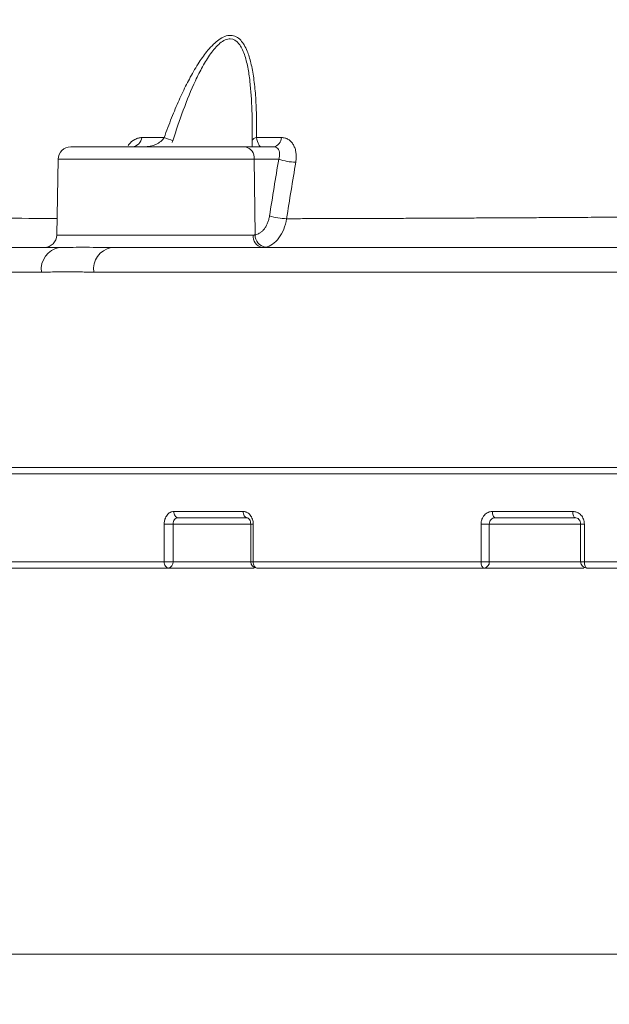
# Model space of a CAD drawing. Header units: millimetres. Extents: x 0 to 420, y 0 to 297.
# Tile 15 of 91: x 57 to 68, y 120 to 140. Entities that reach past the tile are written whole.
import ezdxf

# ---------------------------------------------------------------- set-up
doc = ezdxf.new("R2010")
doc.units = ezdxf.units.MM
doc.styles.add('SLDTEXTSTYLE0', font='TXT', dxfattribs={"width": 0.75})
doc.dimstyles.new('SLDDIMSTYLE0', dxfattribs={"dimtxt": 3.5, "dimasz": 3.302, "dimexe": 0, "dimexo": 0.0625, "dimgap": 0.875, "dimtad": 2, "dimlfac": 2, "dimrnd": 1e-09, "dimzin": 4, "dimdsep": 46, "dimtxsty": 'SLDTEXTSTYLE0', "dimsah": 1, "dimcen": 0.09, "dimadec": 0, "dimazin": 1, "dimtfac": 1, "dimtofl": 0, "dimtmove": 0, "dimatfit": 3, "dimfxl": 1, "dimfrac": 2, "dimtolj": 1, "dimtzin": 12, "dimarcsym": 0})
doc.dimstyles.new('SLDDIMSTYLE4', dxfattribs={"dimtxt": 3.5, "dimasz": 3.302, "dimexe": 0, "dimexo": 0.0625, "dimgap": 0.875, "dimtad": 2, "dimlfac": 2, "dimrnd": 1e-09, "dimzin": 12, "dimdsep": 46, "dimtxsty": 'SLDTEXTSTYLE0', "dimsah": 1, "dimcen": 0.09, "dimadec": 0, "dimazin": 3, "dimtfac": 1, "dimtofl": 0, "dimtmove": 0, "dimatfit": 3, "dimfxl": 1, "dimfrac": 2, "dimtolj": 1, "dimtzin": 12, "dimarcsym": 0})
doc.dimstyles.new('SLDDIMSTYLE5', dxfattribs={"dimtxt": 3.5, "dimasz": 3.302, "dimexe": 0, "dimexo": 0.0625, "dimgap": 0.875, "dimtad": 2, "dimdec": 4, "dimlfac": 2, "dimzin": 12, "dimdsep": 46, "dimtxsty": 'SLDTEXTSTYLE0', "dimsah": 1, "dimcen": 0.09, "dimazin": 3, "dimtfac": 1, "dimtofl": 0, "dimtmove": 0, "dimatfit": 3, "dimfxl": 1, "dimfrac": 2, "dimtolj": 1, "dimtzin": 12, "dimarcsym": 0})

# ---------------------------------------------------------------- blocks, each defined once
blk = doc.blocks.new('_D_7')
at = {"color": 7, "linetype": 'Continuous', "lineweight": 0}
for p, q in [((81.904, 182.505), (31.623, 182.505)), ((32.623, 129.13), (32.623, 182.505)), ((49.584, 129.13), (31.623, 129.13))]:
    blk.add_line(p, q, dxfattribs=at)
for points in [[(32.623, 182.505), (32.115, 179.203), (33.131, 179.203)], [(32.623, 129.13), (33.131, 132.432), (32.115, 132.432)]]:
    blk.add_solid(points, dxfattribs=at)
at = {"color": 7, "linetype": 'Continuous', "lineweight": 0, "insert": (28.112, 148.705), "char_height": 3.5, "attachment_point": 1, "rotation": 90, "style": 'SLDTEXTSTYLE0'}
blk.add_mtext('106.75', dxfattribs=at)
blk = doc.blocks.new('_D_8')
at = {"color": 7, "linetype": 'Continuous', "lineweight": 0}
for p, q in [((94.281, 180.351), (38.751, 180.351)), ((39.751, 129.13), (39.751, 180.351)), ((49.584, 129.13), (38.751, 129.13))]:
    blk.add_line(p, q, dxfattribs=at)
for points in [[(39.751, 180.351), (39.243, 177.049), (40.259, 177.049)], [(39.751, 129.13), (40.259, 132.432), (39.243, 132.432)]]:
    blk.add_solid(points, dxfattribs=at)
at = {"color": 7, "linetype": 'Continuous', "lineweight": 0, "insert": (35.239, 148.705), "char_height": 3.5, "attachment_point": 1, "rotation": 90, "style": 'SLDTEXTSTYLE0'}
blk.add_mtext('102.50', dxfattribs=at)
blk = doc.blocks.new('_D_9')
at = {"color": 7, "linetype": 'Continuous', "lineweight": 0}
for start, end in [(50, 78.9971), (0, 50), (331.0029, 0)]:
    blk.add_arc((141.097, 131.005), 12.194, start, end, dxfattribs=at)
for points in [[(148.935, 140.346), (146.42, 142.545), (145.875, 141.688)], [(153.291, 131.005), (152.352, 127.799), (153.359, 127.665)]]:
    blk.add_solid(points, dxfattribs=at)
at = {"color": 7, "linetype": 'Continuous', "lineweight": 0, "insert": (154.866, 141.098), "char_height": 3.5, "attachment_point": 1, "rotation": 294.3455, "style": 'SLDTEXTSTYLE0'}
blk.add_mtext('50°', dxfattribs=at)
blk = doc.blocks.new('_D_13')
at = {"color": 7, "linetype": 'Continuous', "lineweight": 0}
for p, q in [((174.414, 135.367), (174.414, 120.454)), ((46.031, 130.13), (46.031, 120.454)), ((174.414, 121.454), (46.031, 121.454))]:
    blk.add_line(p, q, dxfattribs=at)
for points in [[(46.031, 121.454), (49.333, 120.946), (49.333, 121.962)], [(174.414, 121.454), (171.112, 121.962), (171.112, 120.946)]]:
    blk.add_solid(points, dxfattribs=at)
at = {"color": 7, "linetype": 'Continuous', "lineweight": 0, "insert": (103.111, 125.966), "char_height": 3.5, "attachment_point": 1, "style": 'SLDTEXTSTYLE0'}
blk.add_mtext('256.80', dxfattribs=at)

msp = doc.modelspace()

# ---------------------------------------------------------------- linework, layer by layer
at = {"color": 7, "linetype": 'Continuous', "lineweight": 15}
for p, q in [((61.66354098, 137.50471442), (61.09888756, 137.50471442)), ((61.23937198, 137.53482966), (61.23807744, 137.50471442)), ((61.24122345, 137.6270157), (61.23837733, 137.52021162)), ((57.38617943, 137.25907622), (57.35984535, 135.75034856)), ((61.28076927, 137.25907622), (61.29988373, 135.75407385)), ((61.7690263, 137.25907622), (61.28076927, 137.25907622)), ((48.58607703, 135.01343398), (57.0520302, 135.01343398)), ((58.09352078, 135.01343398), (73.71670191, 135.01343398)), ((48.52006488, 131.00470869), (73.70127083, 131.00470869)), ((59.68498156, 130.2547109), (61.06048168, 130.2547109)), ((66.0143187, 130.2547109), (67.61093342, 130.2547109)), ((59.49337685, 129.25470887), (59.49337685, 130.00471412)), ((59.49337685, 130.00471412), (59.66892184, 130.00471412)), ((59.66892184, 129.25470887), (59.66892184, 130.00471412)), ((61.2114174, 130.00471412), (61.2114174, 129.25470887)), ((61.2618895, 130.00471412), (61.2618895, 129.25470887)), ((65.79034493, 129.25470887), (65.79034493, 130.00471412)), ((65.79034493, 130.00471412), (65.9532556, 130.00471412)), ((65.9532556, 129.25470887), (65.9532556, 130.00471412)), ((67.54228377, 130.12971251), (67.66194568, 130.12971251)), ((67.76832321, 130.00471412), (67.76832321, 129.25470887)), ((67.84317174, 130.00471412), (67.84317174, 129.25470887)), ((55.69619962, 129.25470887), (59.49337685, 129.25470887)), ((59.49337685, 129.25470887), (59.66892184, 129.25470887)), ((61.2114174, 129.25470887), (61.2618895, 129.25470887)), ((61.2618895, 129.25470887), (65.79034493, 129.25470887)), ((65.79034493, 129.25470887), (65.9532556, 129.25470887)), ((67.76832321, 129.25470887), (67.84317174, 129.25470887)), ((67.84317174, 129.25470887), (72.81341867, 129.25470887)), ((59.57445406, 129.12971048), (59.28691381, 129.12971048)), ((59.57445406, 129.12971048), (61.27826401, 129.12971048)), ((65.84809997, 129.12971048), (67.83517168, 129.12971048))]:
    msp.add_line(p, q, dxfattribs=at)
at = {"color": 8, "linetype": 'Continuous', "lineweight": 15}
for p, q in [((61.28076927, 137.25907622), (57.38617943, 137.25907622)), ((57.35984535, 135.75034856), (61.26171813, 135.75034856)), ((61.2114174, 130.00471412), (59.66892184, 130.00471412)), ((61.2618895, 130.00471412), (61.2114174, 130.00471412)), ((67.76832321, 130.00471412), (65.9532556, 130.00471412)), ((67.84317174, 130.00471412), (67.76832321, 130.00471412)), ((61.2114174, 129.25470887), (59.66892184, 129.25470887)), ((67.76832321, 129.25470887), (65.9532556, 129.25470887))]:
    msp.add_line(p, q, dxfattribs=at)
at = {"color": 7, "linetype": 'Continuous', "lineweight": 15, "flags": 128}
for points in [[(59.68498156, 130.2547109), (59.6865257, 130.23032515), (59.69110035, 130.20687817), (59.69852672, 130.18526404), (59.70852167, 130.16632466), (59.72069965, 130.1507753), (59.73459312, 130.1392269), (59.74966937, 130.1321116), (59.76534911, 130.12971251)], [(61.06048168, 130.2547109), (61.06192709, 130.23032515), (61.06621117, 130.20687817), (61.07316629, 130.18526404), (61.08252794, 130.16632466), (61.09393478, 130.1507753), (61.10694909, 130.1392269), (61.1210698, 130.1321116), (61.13575303, 130.12971251)], [(66.0143187, 130.2547109), (66.01541207, 130.23032515), (66.01865121, 130.20687817), (66.02391318, 130.18526404), (66.03099124, 130.16632466), (66.03961715, 130.1507753), (66.04945936, 130.1392269), (66.06013791, 130.1321116), (66.071243, 130.12971251)], [(67.61093342, 130.2547109), (67.61191503, 130.23032515), (67.61481703, 130.20687817), (67.61953139, 130.18526404), (67.62587556, 130.16632466), (67.63360553, 130.1507753), (67.64242516, 130.1392269), (67.65199357, 130.1321116), (67.66194568, 130.12971251)], [(59.57445406, 129.12971048), (59.55863648, 129.13210957), (59.54342612, 129.13922487), (59.52940972, 129.15078072), (59.51712371, 129.16632264), (59.50704121, 129.18526201), (59.49954965, 129.20687615), (59.49493588, 129.23032312), (59.49337685, 129.25470887)], [(61.2618895, 129.25470887), (61.26332187, 129.23032312), (61.26756311, 129.20687615), (61.27444931, 129.18526201), (61.28371784, 129.16632264), (61.29501105, 129.15078072), (61.30789683, 129.13922487), (61.32187785, 129.13210957), (61.33641579, 129.12971048)], [(65.84809997, 129.12971048), (65.83683283, 129.13210957), (65.82599782, 129.13922487), (65.81601218, 129.15078072), (65.80726148, 129.16632264), (65.80007912, 129.18526201), (65.79474078, 129.20687615), (65.79145507, 129.23032312), (65.79034493, 129.25470887)], [(67.84317174, 129.25470887), (67.84413473, 129.23032312), (67.8469883, 129.20687615), (67.85162442, 129.18526201), (67.85786056, 129.16632264), (67.86546015, 129.15078072), (67.87413077, 129.13922487), (67.88353899, 129.13210957), (67.89332346, 129.12971048)]]:
    msp.add_lwpolyline(points, dxfattribs=at)
at = {"color": 7, "linetype": 'Continuous', "lineweight": 15}
for centre, radius, start, end in [((58.84059289, 137.70910608), 0.2057887, 276.680003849, 354.363112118), ((55.3329457, 125.57937751), 12.80349987, 70.214158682, 71.046131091), ((61.33441786, 137.58776667), 0.10112213, 93.711571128, 157.161503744), ((61.62868108, 137.69611785), 0.19455202, 280.322022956, 357.871715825), ((57.63614128, 137.2547113), 0.25, 90, 179), ((61.05941002, 137.2853276), 0.22291041, 353.236783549, 79.799083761), ((62.12117835, 138.27073078), 1.07119373, 250.807240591, 269.284428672), ((61.93746176, 137.21524359), 1.13962816, 252.065443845, 269.398865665), ((57.10988251, 135.7547113), 0.25, 270, 359), ((61.48188984, 135.72252948), 0.22192224, 172.798739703, 258.965158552), ((61.54537516, 135.75184441), 0.24550155, 179.479681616, 259.701059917), ((57.49397527, 135.06693316), 0.44517143, 100.45739246, 186.902293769), ((58.53133466, 135.07262602), 0.44179711, 102.036397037, 187.699650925), ((59.55672147, 129.24130822), 0.11299779, 279.02867194, 6.810858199), ((61.33641657, 129.2547113), 0.125, 180, 270), ((65.8372424, 129.24557507), 0.11637221, 275.353506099, 4.50165022), ((67.89332277, 129.2547113), 0.125, 180, 270)]:
    msp.add_arc(centre, radius, start, end, dxfattribs=at)
for points, knots in [([(81.71757541, 179.17124449), (81.14715202, 178.99928948), (79.59313108, 178.53082749), (77.19866614, 177.56276037), (74.59773397, 176.34875557), (72.26310803, 175.07151295), (70.18059571, 173.77820979), (68.33943248, 172.49933791), (66.72730298, 171.26527817), (65.33178811, 170.10159495), (64.13824538, 169.02868096), (63.06495054, 167.99838101), (61.92075995, 166.82874932), (60.60626207, 165.37601064), (59.10777156, 163.54987472), (57.52690529, 161.39262396), (55.91406168, 158.88271748), (54.42818808, 156.18156397), (53.10320108, 153.32501866), (51.96003096, 150.35015866), (51.06192975, 147.38746339), (50.38847286, 144.48875253), (49.9254606, 141.69885379), (49.64618753, 139.25912776), (49.60405161, 137.74903953), (49.58943927, 137.2253549)], [0, 0, 0, 0, 0.031705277, 0.0863756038, 0.1372740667, 0.1844521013, 0.2279368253, 0.2677125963, 0.3037364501, 0.3359767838, 0.3644125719, 0.3891514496, 0.4151625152, 0.4514978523, 0.4934063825, 0.5408556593, 0.593786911, 0.6521123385, 0.7048177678, 0.7612949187, 0.8216210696, 0.8694645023, 0.9196027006, 0.97211896, 1, 1, 1, 1]), ([(59.49160917, 137.68868021), (59.51604502, 137.75566882), (59.56387711, 137.88679608), (59.63822184, 138.0777043), (59.71246953, 138.2589104), (59.78683336, 138.43033968), (59.86119641, 138.59202907), (59.93552969, 138.74400062), (60.04062618, 138.94530455), (60.17660384, 139.17841427), (60.33362981, 139.39730655), (60.46666826, 139.54332064), (60.57899625, 139.63961665), (60.69661032, 139.706081), (60.81836914, 139.73083474), (60.9277065, 139.69975271), (61.01560895, 139.62902363), (61.08631747, 139.53001136), (61.15750371, 139.38218725), (61.22378045, 139.16300022), (61.27685754, 138.86647319), (61.31173834, 138.51835565), (61.32995485, 138.12230144), (61.32858949, 137.83814494), (61.32787132, 137.68868021)], [0, 0, 0, 0, 0.0409253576, 0.0801095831, 0.1175738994, 0.1533427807, 0.1874445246, 0.2199119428, 0.2507831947, 0.3185840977, 0.3764364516, 0.4095931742, 0.4391826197, 0.4706171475, 0.5018927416, 0.5332661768, 0.5647171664, 0.5943193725, 0.6274830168, 0.685072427, 0.7523513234, 0.8260889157, 0.9085237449, 1, 1, 1, 1]), ([(59.66699936, 137.62701222), (59.73035523, 137.83138686), (59.79830695, 138.03489386), (59.94560222, 138.43417828), (60.02479083, 138.6303078), (60.15792527, 138.91524179), (60.20486223, 139.00884443), (60.30459453, 139.18855395), (60.35783338, 139.27561455), (60.47242328, 139.43486342), (60.5340416, 139.5078308), (60.66764146, 139.6187617), (60.73949915, 139.65406145), (60.87293217, 139.65073413), (60.93129054, 139.61189819), (61.02229039, 139.49797881), (61.05736633, 139.42324194), (61.11372133, 139.26328306), (61.13555729, 139.17646266), (61.17145144, 138.99601776), (61.18524117, 138.90345635), (61.21873491, 138.6212008), (61.23070133, 138.42700851), (61.24358615, 138.03168948), (61.24426226, 137.83017426), (61.24122273, 137.62701222)], [0, 0, 0, 0, 0.125, 0.125, 0.25, 0.25, 0.3125, 0.3125, 0.375, 0.375, 0.4375, 0.4375, 0.5, 0.5, 0.5625, 0.5625, 0.625, 0.625, 0.6875, 0.6875, 0.75, 0.75, 0.875, 0.875, 1, 1, 1, 1]), ([(59.49160917, 137.68868021), (59.46174989, 137.63109805), (59.39706722, 137.58564954), (59.25405255, 137.52250838), (59.1749426, 137.5047113), (59.10050243, 137.5047113)], [0, 0, 0, 0, 0.5, 0.5, 1, 1, 1, 1]), ([(61.39905758, 137.5047113), (61.39876243, 137.5047113), (61.3882426, 137.52269833), (61.35761448, 137.58557139), (61.33703538, 137.63103373), (61.32787132, 137.68868021)], [0, 0, 0, 0, 0.5, 0.5, 1, 1, 1, 1]), ([(61.82309939, 137.68889107), (61.83530804, 137.68844397), (61.85960724, 137.68755409), (61.89459385, 137.68011728), (61.92807309, 137.66817891), (61.97005885, 137.64602116), (62.01735541, 137.60748516), (62.06243891, 137.54540047), (62.09538955, 137.47068192), (62.11403449, 137.38595358), (62.11995302, 137.294546), (62.11185755, 137.23131341), (62.10780014, 137.19962157)], [0, 0, 0, 0, 0.0628058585, 0.1250041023, 0.1872547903, 0.2502167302, 0.3746109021, 0.499874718, 0.6241917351, 0.749495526, 0.8744484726, 1, 1, 1, 1]), ([(59.64046621, 137.50471442), (59.4457328, 137.50471442), (59.04727245, 137.50471442), (58.4977128, 137.50471442), (58.04843395, 137.50471442), (57.75934854, 137.50471442), (57.625299, 137.50471442), (57.64947814, 137.50471442), (57.65500196, 137.50471442)], [0, 0, 0, 0, 0.1855807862, 0.3797323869, 0.5738820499, 0.7594628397, 0.9450482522, 1, 1, 1, 1]), ([(61.76902581, 137.2590744), (61.77283094, 137.27117036), (61.78018643, 137.29455241), (61.78581102, 137.32802237), (61.78775556, 137.35816412), (61.78637535, 137.38478677), (61.78238876, 137.40784954), (61.77295921, 137.43846808), (61.75189638, 137.47205431), (61.71299348, 137.4996226), (61.67984408, 137.50303369), (61.66354081, 137.5047113)], [0, 0, 0, 0, 0.1001142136, 0.193525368, 0.2802742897, 0.3604123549, 0.4340051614, 0.5011378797, 0.6745856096, 0.8399572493, 1, 1, 1, 1]), ([(61.58653573, 136.13099077), (61.61610673, 136.31923415), (61.67527305, 136.69587582), (61.73776633, 137.07129008), (61.76902581, 137.2590744)], [0, 0, 0, 0, 0.4997943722, 1, 1, 1, 1]), ([(61.29988356, 135.75407269), (61.31123567, 135.75659253), (61.33391074, 135.76162573), (61.36702934, 135.77552649), (61.40425147, 135.79689671), (61.44437061, 135.82898847), (61.48495756, 135.87459459), (61.52044704, 135.92878803), (61.54965395, 135.99064255), (61.57288409, 136.0582105), (61.58199079, 136.10676057), (61.58653573, 136.13099077)], [0, 0, 0, 0, 0.0833649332, 0.1665158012, 0.250302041, 0.3747517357, 0.4993136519, 0.6236352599, 0.7490788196, 0.8747711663, 1, 1, 1, 1]), ([(61.50148419, 135.51029804), (61.60234038, 135.52870299), (61.69811276, 135.5932645), (61.84840854, 135.79321514), (61.90233889, 135.9278633), (61.92550456, 136.07567515)], [0, 0, 0, 0, 0.5, 0.5, 1, 1, 1, 1]), ([(61.92550456, 136.07567515), (62.02944618, 136.07589695), (62.23769248, 136.07634132), (62.555027, 136.07714148), (62.87664545, 136.07804073), (63.20283859, 136.07904869), (63.53348638, 136.08016276), (63.86857769, 136.08138364), (64.20807024, 136.08271115), (64.55192839, 136.08414532), (64.90011288, 136.08568616), (65.25258361, 136.08733365), (65.60929884, 136.0890878), (65.9702154, 136.09094861), (66.33528874, 136.09291607), (66.70447239, 136.09499019), (67.07772101, 136.09717095), (67.45497634, 136.09945842), (67.90025241, 136.10225476), (68.41947849, 136.10565534), (69.0188966, 136.10976133), (69.638059, 136.1141761), (70.27698366, 136.11889975), (70.93564517, 136.12393217), (71.61398151, 136.12927365), (72.31184734, 136.13492308), (73.029181, 136.14088466), (73.76534731, 136.14714223), (74.26495459, 136.15151244), (74.51706946, 136.15371776)], [0, 0, 0, 0, 0.0285953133, 0.0572905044, 0.0860849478, 0.1149779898, 0.1439689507, 0.1730571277, 0.2022417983, 0.2315222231, 0.2608976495, 0.2903673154, 0.3199304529, 0.3495862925, 0.3793340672, 0.4091730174, 0.4391024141, 0.4691217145, 0.4992304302, 0.5446119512, 0.5910525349, 0.6385474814, 0.6870914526, 0.7366784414, 0.7873017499, 0.8389539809, 0.8916270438, 0.9453121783, 1, 1, 1, 1]), ([(61.26171848, 135.7503482), (61.26816651, 135.75050341), (61.28106313, 135.75081385), (61.2936099, 135.75298638), (61.29988356, 135.75407269)], [0, 0, 0, 0, 0.4999778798, 1, 1, 1, 1]), ([(49.07287634, 135.5047113), (49.10377459, 135.5047113), (49.16555115, 135.5047113), (49.26414694, 135.5047113), (49.36704147, 135.5047113), (49.47466247, 135.5047113), (49.58689541, 135.5047113), (49.70377096, 135.5047113), (49.82528087, 135.5047113), (49.95142746, 135.5047113), (50.08220959, 135.5047113), (50.21762948, 135.5047113), (50.56965299, 135.5047113), (51.19355902, 135.5047113), (52.18791619, 135.5047113), (53.31300224, 135.5047113), (54.2854766, 135.5047113), (55.0225504, 135.5047113), (55.47534366, 135.5047113), (55.94057593, 135.5047113), (56.41853703, 135.5047113), (56.90815971, 135.5047113), (57.24478026, 135.5047113), (57.41317487, 135.5047113)], [0, 0, 0, 0, 0.02265127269, 0.04528792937, 0.06791326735, 0.09053058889, 0.11314319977, 0.13575440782, 0.1583675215, 0.18098584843, 0.20361269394, 0.22625135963, 0.24890514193, 0.37444583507, 0.50000176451, 0.62554245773, 0.75109838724, 0.79261383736, 0.83408938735, 0.87554539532, 0.91700224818, 0.95848033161, 1, 1, 1, 1]), ([(58.43920613, 135.5047113), (58.24434291, 135.5047113), (58.0498876, 135.50687286), (57.69865142, 135.50687286), (57.54258396, 135.5047113), (57.41317487, 135.5047113)], [0, 0, 0, 0, 0.5, 0.5, 1, 1, 1, 1]), ([(58.43920613, 135.5047113), (58.53614585, 135.5047113), (58.72996274, 135.5047113), (59.02480542, 135.5047113), (59.32252288, 135.5047113), (59.62341884, 135.5047113), (59.92741195, 135.5047113), (60.234524, 135.5047113), (60.54474905, 135.5047113), (60.85808891, 135.5047113), (61.17454221, 135.5047113), (61.49411245, 135.5047113), (62.30517381, 135.5047113), (63.64287293, 135.5047113), (65.56304992, 135.5047113), (67.55413316, 135.5047113), (69.14956618, 135.5047113), (70.3057145, 135.5047113), (71.00109106, 135.5047113), (71.70121093, 135.5047113), (72.40617226, 135.5047113), (73.11563643, 135.5047113), (73.59213451, 135.5047113), (73.83050292, 135.5047113)], [0, 0, 0, 0, 0.0226512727, 0.0452879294, 0.0679132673, 0.0905305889, 0.1131431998, 0.1357544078, 0.1583675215, 0.1809858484, 0.2036126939, 0.2262513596, 0.2489051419, 0.3744458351, 0.5000017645, 0.6255424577, 0.7510983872, 0.7926138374, 0.8340893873, 0.8755453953, 0.9170022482, 0.9584803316, 1, 1, 1, 1]), ([(59.12063621, 135.50464628), (59.11840131, 135.50435007), (59.11348949, 135.50369905), (59.10889419, 135.50434445), (59.10638977, 135.50469619)], [0, 0, 0, 0, 0.455004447, 1, 1, 1, 1]), ([(58.09352018, 135.0134375), (58.05661918, 135.01364368), (57.96805628, 135.01413852), (57.79212287, 135.01734031), (57.56669602, 135.02155274), (57.34367634, 135.01734031), (57.17246625, 135.01413852), (57.08745282, 135.01364368), (57.05203075, 135.0134375)], [0, 0, 0, 0, 0.1041726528, 0.2500157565, 0.5, 0.7499842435, 0.8958273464, 1, 1, 1, 1]), ([(73.7012704, 131.1297113), (73.56756944, 131.1297113), (73.30025565, 131.1297113), (72.9009051, 131.1297113), (72.50293909, 131.1297113), (72.10646141, 131.1297113), (71.71144432, 131.1297113), (71.31789526, 131.1297113), (70.92581233, 131.1297113), (70.53519586, 131.1297113), (70.1460466, 131.1297113), (69.75836133, 131.1297113), (68.77310961, 131.1297113), (67.21240091, 131.1297113), (65.11584625, 131.1297113), (63.08426284, 131.1297113), (61.12398133, 131.1297113), (59.25838283, 131.1297113), (57.49911442, 131.1297113), (55.86033678, 131.1297113), (54.35645598, 131.1297113), (52.99243296, 131.1297113), (51.78251029, 131.1297113), (50.7237042, 131.1297113), (50.02260211, 131.1297113), (49.58016257, 131.1297113), (49.33525653, 131.1297113), (49.10643808, 131.1297113), (48.89410156, 131.1297113), (48.6967578, 131.1297113), (48.57898363, 131.1297113), (48.52006647, 131.1297113)], [0, 0, 0, 0, 0.0109913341, 0.0219754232, 0.0329538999, 0.0439283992, 0.0549005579, 0.0658720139, 0.0768444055, 0.0878193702, 0.0987985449, 0.1097835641, 0.12077606, 0.1829310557, 0.2450931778, 0.3084953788, 0.371904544, 0.4359493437, 0.5000008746, 0.5640456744, 0.6280972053, 0.6914994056, 0.7549085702, 0.8170635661, 0.8792256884, 0.8993705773, 0.9194956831, 0.9396110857, 0.9597268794, 0.9798531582, 1, 1, 1, 1]), ([(48.64178475, 131.1297113), (48.67341838, 131.1297113), (48.7366648, 131.1297113), (48.83766649, 131.1297113), (48.94311218, 131.1297113), (49.05344413, 131.1297113), (49.16854392, 131.1297113), (49.28844326, 131.1297113), (49.41313362, 131.1297113), (49.54261741, 131.1297113), (49.67689342, 131.1297113), (49.815964, 131.1297113), (50.182955, 131.1297113), (50.83723314, 131.1297113), (51.8920583, 131.1297113), (53.09753935, 131.1297113), (54.45645549, 131.1297113), (55.9548136, 131.1297113), (57.5874582, 131.1297113), (59.34026579, 131.1297113), (61.19888147, 131.1297113), (63.15196741, 131.1297113), (65.17594236, 131.1297113), (67.26481511, 131.1297113), (68.92488763, 131.1297113), (70.12229462, 131.1297113), (70.83385426, 131.1297113), (71.55032835, 131.1297113), (72.27181885, 131.1297113), (72.99797553, 131.1297113), (73.48572546, 131.1297113), (73.72972496, 131.1297113)], [0, 0, 0, 0, 0.0109913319, 0.0219754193, 0.0329538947, 0.0439283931, 0.0549005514, 0.0658720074, 0.0768443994, 0.087819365, 0.0987985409, 0.1097835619, 0.12077606, 0.1829310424, 0.2450931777, 0.3084953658, 0.3719045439, 0.4359493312, 0.5000008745, 0.5640456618, 0.6280972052, 0.6914993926, 0.7549085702, 0.8170635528, 0.8792256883, 0.8993705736, 0.9194956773, 0.9396110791, 0.9597268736, 0.9798531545, 1, 1, 1, 1]), ([(59.49337722, 130.0047113), (59.49372061, 130.01570161), (59.49440412, 130.03757792), (59.49955409, 130.06985158), (59.50901944, 130.10607002), (59.52473269, 130.14480712), (59.54857988, 130.18270173), (59.577642, 130.21388295), (59.61105728, 130.23675739), (59.64726176, 130.25192383), (59.67244997, 130.2537852), (59.68498205, 130.2547113)], [0, 0, 0, 0, 0.083897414, 0.1669986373, 0.2507442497, 0.375841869, 0.4998608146, 0.6237732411, 0.7491875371, 0.8752113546, 1, 1, 1, 1]), ([(61.06048151, 130.2547113), (61.06921232, 130.25430466), (61.08665085, 130.25349247), (61.11249762, 130.24678621), (61.14160699, 130.23445305), (61.17280796, 130.21400514), (61.20339569, 130.1829517), (61.22864522, 130.14503963), (61.24722756, 130.10146188), (61.25952301, 130.05410251), (61.2611008, 130.0211827), (61.26189024, 130.0047113)], [0, 0, 0, 0, 0.0833462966, 0.166472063, 0.2508152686, 0.3759943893, 0.4999322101, 0.6239094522, 0.7492825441, 0.8745536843, 1, 1, 1, 1]), ([(65.79034527, 130.0047113), (65.7907489, 130.01572169), (65.79155245, 130.03764135), (65.79760535, 130.06997852), (65.80872353, 130.10625387), (65.82716053, 130.14502969), (65.85509901, 130.18290583), (65.88909882, 130.21403095), (65.9281226, 130.23683446), (65.97036115, 130.25193722), (65.99971168, 130.25378947), (66.01431879, 130.2547113)], [0, 0, 0, 0, 0.0838622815, 0.1669543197, 0.2507335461, 0.3758109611, 0.4998493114, 0.6237134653, 0.7491585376, 0.8751617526, 1, 1, 1, 1]), ([(67.6109343, 130.2547113), (67.62097387, 130.25430851), (67.64101912, 130.25350429), (67.67071794, 130.24686093), (67.70418423, 130.23462918), (67.74008575, 130.21430589), (67.77538055, 130.18335923), (67.80458766, 130.14548761), (67.8261338, 130.10182872), (67.84041862, 130.05431703), (67.8422538, 130.02124853), (67.84317155, 130.0047113)], [0, 0, 0, 0, 0.0834241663, 0.1665666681, 0.2508293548, 0.3760519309, 0.4999574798, 0.6240416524, 0.7493516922, 0.8746532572, 1, 1, 1, 1]), ([(59.6689223, 130.0047113), (59.6689223, 130.03745366), (59.67930621, 130.07006968), (59.71482329, 130.1161968), (59.73993878, 130.1297113), (59.76534878, 130.1297113)], [0, 0, 0, 0, 0.5, 0.5, 1, 1, 1, 1]), ([(61.122057, 130.13179867), (61.12829625, 130.13172902), (61.14056836, 130.13159201), (61.16388667, 130.1211705), (61.1884622, 130.09668545), (61.20763954, 130.05368882), (61.2102033, 130.02045331), (61.2114174, 130.00471412)], [0, 0, 0, 0, 0.14347659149, 0.28220690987, 0.5435707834, 0.78385078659, 1, 1, 1, 1]), ([(65.95325624, 130.0047113), (65.95325624, 130.03753343), (65.96606553, 130.07019997), (66.0096068, 130.11626997), (66.04030865, 130.1297113), (66.07124354, 130.1297113)], [0, 0, 0, 0, 0.5, 0.5, 1, 1, 1, 1]), ([(67.65266412, 130.13179867), (67.66792035, 130.12999828), (67.69845874, 130.12639444), (67.7369173, 130.09770823), (67.76332983, 130.05569632), (67.76666546, 130.02182919), (67.76835115, 130.00471412)], [0, 0, 0, 0, 0.2479603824, 0.4963421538, 0.7454717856, 1, 1, 1, 1])]:
    msp.add_open_spline(points, degree=3, knots=knots, dxfattribs=at)
at = {"color": 8, "linetype": 'Continuous', "lineweight": 15}
for points, knots in [([(58.77721959, 137.52945034), (58.78014106, 137.53416611), (58.81609134, 137.59219625), (58.89072854, 137.64266584), (58.97947344, 137.68343828), (59.02341145, 137.68707428), (59.04538647, 137.68889277)], [0, 0, 0, 0, 0.0422684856, 0.520136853, 0.7600027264, 1, 1, 1, 1]), ([(52.00976037, 136.15371554), (52.32333959, 136.14394814), (52.95270196, 136.1243447), (54.41030026, 136.10124481), (55.87419648, 136.08588614), (56.9874595, 136.08167001), (57.36560279, 136.08023791)], [0, 0, 0, 0, 0.282253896, 0.566491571, 0.8527497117, 1, 1, 1, 1])]:
    msp.add_open_spline(points, degree=3, knots=knots, dxfattribs=at)
at = {"color": 7, "linetype": 'Continuous', "lineweight": 15}
for points in [[(59.04538638, 137.68889107), (59.19236433, 137.68882078), (59.34111661, 137.68875049), (59.49160917, 137.68868021)], [(61.32787132, 137.68868021), (61.4913826, 137.68875049), (61.6564746, 137.68882078), (61.82309939, 137.68889107)], [(61.09888723, 137.5047113), (60.72019945, 137.5047113), (60.1925197, 137.5047113), (59.64046696, 137.5047113)], [(59.65422921, 137.5912256), (59.65893214, 137.6028838), (59.66320096, 137.61481455), (59.66699936, 137.62701222)], [(62.10780014, 137.19962157), (62.04498493, 136.82555239), (61.98421893, 136.4508798), (61.92550456, 136.07567515)], [(59.76534878, 130.1297113), (60.21426894, 130.1297113), (60.66782004, 130.1297113), (61.1357538, 130.1297113)], [(66.07124354, 130.1297113), (66.59665407, 130.1297113), (67.12316607, 130.1297113), (67.66194565, 130.1297113)], [(55.79133962, 129.1297113), (56.95000558, 129.1297113), (58.21480385, 129.1297113), (59.5744536, 129.1297113)], [(61.33641657, 129.1297113), (62.76341439, 129.1297113), (64.2717342, 129.1297113), (65.84809955, 129.1297113)], [(67.89332277, 129.1297113), (69.49676324, 129.1297113), (71.15203734, 129.1297113), (72.84516142, 129.1297113)]]:
    msp.add_open_spline(points, degree=3, dxfattribs=at)

# ---------------------------------------------------------------- dimensions: what is measured, and where the dimension line sits
at = {"color": 7, "linetype": 'Continuous', "lineweight": 0}
for base, p2, dimstyle, picture, middle in [((32.62324195, 182.5047113), (82.90404271, 182.5047113), 'SLDDIMSTYLE4', '_D_7', (32.62324195, 155.8172113)), ((39.75090664, 180.35142072), (95.28120556, 180.35142072), 'SLDDIMSTYLE0', '_D_8', (39.75090664, 155.8172113))]:
    dim = msp.add_linear_dim(base=base, p1=(50.58396412, 129.1297113), p2=p2, angle=90, dimstyle=dimstyle, dxfattribs=at)
    dim.commit()
    dim.dimension.update_dxf_attribs({"geometry": picture, "text_midpoint": middle, "dimtype": 160})
dim = msp.add_angular_dim_2l(base=(152.14821889, 136.1582061), line1=((144.51292077, 135.07622679), (152.15457511, 144.18319581)), line2=((48.52006647, 131.0047113), (167.28120556, 131.0047113)), dimstyle='SLDDIMSTYLE5', dxfattribs=at)
dim.commit()
dim.dimension.update_dxf_attribs({"geometry": '_D_9', "text_midpoint": (152.20636471, 136.03162952), "dimtype": 162})
dim = msp.add_linear_dim(base=(46.03120556, 121.45398825), p1=(174.41375049, 136.3672113), p2=(46.03120556, 131.1297113), dimstyle='SLDDIMSTYLE0', dxfattribs=at)
dim.commit()
dim.dimension.update_dxf_attribs({"geometry": '_D_13', "text_midpoint": (110.22247802, 121.45398825), "dimtype": 160})

doc.saveas('drawing.dxf')
